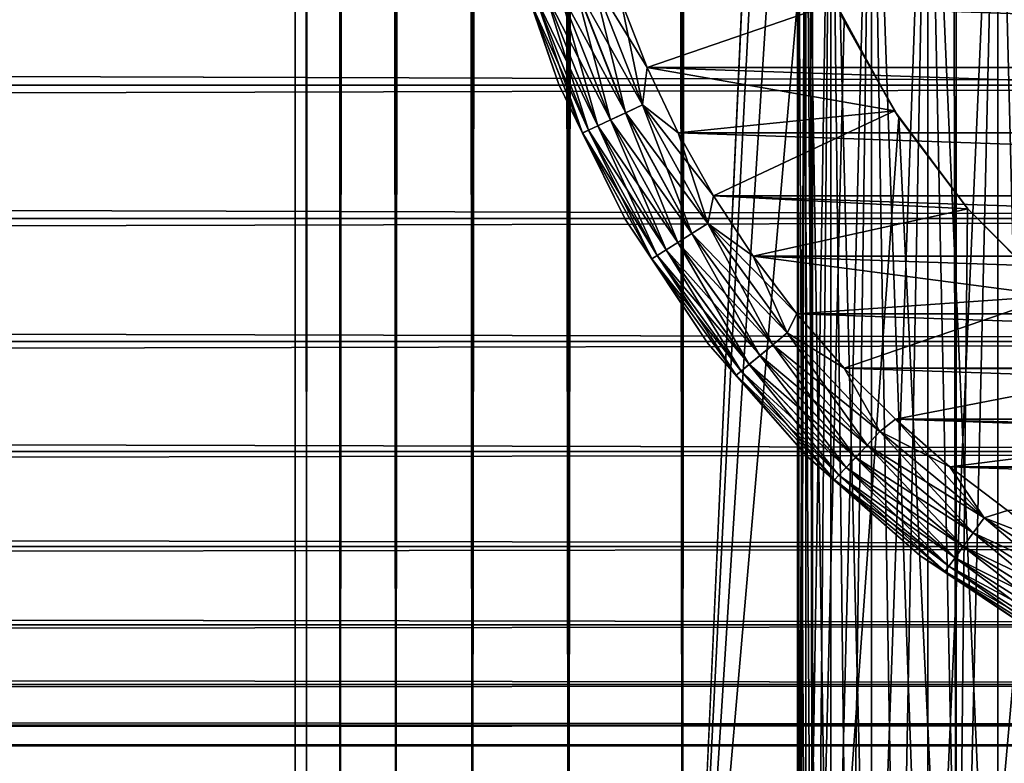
# Model space of a CAD drawing. Extents: x -265 to 265, y 0 to 1027.
# Tile 83 of 256: x 232 to 243, y 7 to 16. Entities that reach past the tile are written whole.
import ezdxf

# ---------------------------------------------------------------- set-up
doc = ezdxf.new("R2010")
doc.units = 0
doc.header["$LTSCALE"] = 41.718519
for name, color, linetype in [('103', 7, 'CONTINUOUS'), ('104', 7, 'CONTINUOUS'), ('111', 7, 'CONTINUOUS'), ('113', 7, 'CONTINUOUS'), ('114', 7, 'CONTINUOUS'), ('115', 7, 'CONTINUOUS'), ('119', 7, 'CONTINUOUS'), ('123', 7, 'CONTINUOUS'), ('128', 7, 'CONTINUOUS'), ('129', 7, 'CONTINUOUS'), ('60', 7, 'CONTINUOUS')]:
    doc.layers.add(name, color=color, linetype=linetype)

msp = doc.modelspace()

# ---------------------------------------------------------------- linework, layer by layer
at = {"layer": '103', "color": 7, "linetype": 'CONTINUOUS'}
for points in [[(235, 1), (235.128, 1, 1.958), (235, 1019), (235, 1)], [(235, 1019), (235.128, 1, 1.958), (235.128, 1019, 1.958), (235, 1019)], [(235.128, 1, 1.958), (235.511, 1, 3.882), (235.128, 1019, 1.958), (235.128, 1, 1.958)], [(235.128, 1019, 1.958), (235.511, 1, 3.882), (235.511, 1019, 3.882), (235.128, 1019, 1.958)], [(235.511, 1, 3.882), (236.142, 1, 5.74), (235.511, 1019, 3.882), (235.511, 1, 3.882)], [(235.511, 1019, 3.882), (236.142, 1, 5.74), (236.142, 1019, 5.74), (235.511, 1019, 3.882)], [(236.142, 1, 5.74), (237.01, 1, 7.5), (236.142, 1019, 5.74), (236.142, 1, 5.74)], [(236.142, 1019, 5.74), (237.01, 1, 7.5), (237.01, 1019, 7.5), (236.142, 1019, 5.74)], [(237.01, 1, 7.5), (238.1, 1, 9.131), (237.01, 1019, 7.5), (237.01, 1, 7.5)], [(237.01, 1019, 7.5), (238.1, 1, 9.131), (238.1, 1019, 9.131), (237.01, 1019, 7.5)], [(238.1, 1, 9.131), (239.393, 1, 10.607), (238.1, 1019, 9.131), (238.1, 1, 9.131)], [(238.1, 1019, 9.131), (239.393, 1, 10.607), (239.393, 1019, 10.607), (238.1, 1019, 9.131)], [(239.393, 1, 10.607), (240.869, 1, 11.9), (239.393, 1019, 10.607), (239.393, 1, 10.607)], [(239.393, 1019, 10.607), (240.869, 1, 11.9), (240.869, 1019, 11.9), (239.393, 1019, 10.607)], [(240.869, 1, 11.9), (242.5, 1, 12.99), (240.869, 1019, 11.9), (240.869, 1, 11.9)], [(240.869, 1019, 11.9), (242.5, 1, 12.99), (242.5, 1019, 12.99), (240.869, 1019, 11.9)], [(242.5, 1, 12.99), (244.26, 1, 13.858), (242.5, 1019, 12.99), (242.5, 1, 12.99)], [(242.5, 1019, 12.99), (244.26, 1, 13.858), (244.26, 1019, 13.858), (242.5, 1019, 12.99)]]:
    msp.add_3dface(points, dxfattribs=at)
at = {"layer": '104', "color": 7, "linetype": 'CONTINUOUS'}
for points in [[(235, 1), (235, 1019), (235.128, 1019, -1.958), (235, 1)], [(235.128, 1, -1.958), (235, 1), (235.128, 1019, -1.958), (235.128, 1, -1.958)], [(235.511, 1, -3.882), (235.128, 1, -1.958), (235.511, 1019, -3.882), (235.511, 1, -3.882)], [(235.511, 1019, -3.882), (235.128, 1, -1.958), (235.128, 1019, -1.958), (235.511, 1019, -3.882)], [(236.142, 1, -5.74), (235.511, 1, -3.882), (236.142, 1019, -5.74), (236.142, 1, -5.74)], [(236.142, 1019, -5.74), (235.511, 1, -3.882), (235.511, 1019, -3.882), (236.142, 1019, -5.74)], [(237.01, 1, -7.5), (236.142, 1, -5.74), (237.01, 1019, -7.5), (237.01, 1, -7.5)], [(237.01, 1019, -7.5), (236.142, 1, -5.74), (236.142, 1019, -5.74), (237.01, 1019, -7.5)], [(238.1, 1, -9.131), (237.01, 1, -7.5), (238.1, 1019, -9.131), (238.1, 1, -9.131)], [(238.1, 1019, -9.131), (237.01, 1, -7.5), (237.01, 1019, -7.5), (238.1, 1019, -9.131)], [(239.393, 1, -10.607), (238.1, 1, -9.131), (239.393, 1019, -10.607), (239.393, 1, -10.607)], [(239.393, 1019, -10.607), (238.1, 1, -9.131), (238.1, 1019, -9.131), (239.393, 1019, -10.607)], [(239.393, 1, -10.607), (239.393, 1019, -10.607), (240.25, 1000, -11.399), (239.393, 1, -10.607)], [(239.393, 1, -10.607), (240.25, 1000, -11.399), (240.25, 20, -11.399), (239.393, 1, -10.607)], [(240.305, 18.967, -11.446), (239.393, 1, -10.607), (240.25, 20, -11.399), (240.305, 18.967, -11.446)], [(240.475, 17.917, -11.588), (239.393, 1, -10.607), (240.305, 18.967, -11.446), (240.475, 17.917, -11.588)], [(240.776, 16.842, -11.828), (239.393, 1, -10.607), (240.475, 17.917, -11.588), (240.776, 16.842, -11.828)], [(240.869, 1, -11.9), (239.393, 1, -10.607), (240.776, 16.842, -11.828), (240.869, 1, -11.9)], [(241.228, 15.745, -12.167), (240.869, 1, -11.9), (240.776, 16.842, -11.828), (241.228, 15.745, -12.167)], [(241.847, 14.653, -12.591), (240.869, 1, -11.9), (241.228, 15.745, -12.167), (241.847, 14.653, -12.591)], [(242.5, 1, -12.99), (240.869, 1, -11.9), (241.847, 14.653, -12.591), (242.5, 1, -12.99)], [(242.626, 13.621, -13.062), (242.5, 1, -12.99), (241.847, 14.653, -12.591), (242.626, 13.621, -13.062)], [(243.539, 12.698, -13.537), (242.5, 1, -12.99), (242.626, 13.621, -13.062), (243.539, 12.698, -13.537)], [(244.26, 1, -13.858), (242.5, 1, -12.99), (243.539, 12.698, -13.537), (244.26, 1, -13.858)]]:
    msp.add_3dface(points, dxfattribs=at)
at = {"layer": '111', "color": 7, "linetype": 'CONTINUOUS'}
for points in [[(241.228, 15.745, -12.167), (240.776, 16.842, -11.828), (241.131, 15.95, -25), (241.228, 15.745, -12.167)], [(241.798, 14.729, -25), (241.228, 15.745, -12.167), (241.131, 15.95, -25), (241.798, 14.729, -25)], [(241.847, 14.653, -12.591), (241.228, 15.745, -12.167), (241.798, 14.729, -25), (241.847, 14.653, -12.591)], [(242.631, 13.615, -25), (241.847, 14.653, -12.591), (241.798, 14.729, -25), (242.631, 13.615, -25)], [(242.626, 13.621, -13.062), (241.847, 14.653, -12.591), (242.631, 13.615, -25), (242.626, 13.621, -13.062)], [(243.539, 12.698, -13.537), (242.626, 13.621, -13.062), (242.631, 13.615, -25), (243.539, 12.698, -13.537)], [(243.615, 12.631, -25), (243.539, 12.698, -13.537), (242.631, 13.615, -25), (243.615, 12.631, -25)]]:
    msp.add_3dface(points, dxfattribs=at)
at = {"layer": '113', "color": 7, "linetype": 'CONTINUOUS'}
for points in [[(238.993, 15.219, -25), (241.131, 15.95, -25), (238.693, 15.981, -25), (238.993, 15.219, -25)], [(241.798, 14.729, -25), (241.131, 15.95, -25), (238.993, 15.219, -25), (241.798, 14.729, -25)], [(239.345, 14.479, -25), (241.798, 14.729, -25), (238.993, 15.219, -25), (239.345, 14.479, -25)], [(239.747, 13.765, -25), (241.798, 14.729, -25), (239.345, 14.479, -25), (239.747, 13.765, -25)], [(242.631, 13.615, -25), (241.798, 14.729, -25), (239.747, 13.765, -25), (242.631, 13.615, -25)], [(240.196, 13.08, -25), (242.631, 13.615, -25), (239.747, 13.765, -25), (240.196, 13.08, -25)], [(243.615, 12.631, -25), (242.631, 13.615, -25), (240.196, 13.08, -25), (243.615, 12.631, -25)], [(240.691, 12.427, -25), (243.615, 12.631, -25), (240.196, 13.08, -25), (240.691, 12.427, -25)], [(241.23, 11.809, -25), (243.615, 12.631, -25), (240.691, 12.427, -25), (241.23, 11.809, -25)], [(244.729, 11.798, -25), (243.615, 12.631, -25), (241.23, 11.809, -25), (244.729, 11.798, -25)], [(241.809, 11.23, -25), (244.729, 11.798, -25), (241.23, 11.809, -25), (241.809, 11.23, -25)], [(245.95, 11.131, -25), (244.729, 11.798, -25), (241.809, 11.23, -25), (245.95, 11.131, -25)], [(242.427, 10.691, -25), (245.95, 11.131, -25), (241.809, 11.23, -25), (242.427, 10.691, -25)], [(247.253, 10.645, -25), (245.95, 11.131, -25), (242.427, 10.691, -25), (247.253, 10.645, -25)], [(243.08, 10.196, -25), (247.253, 10.645, -25), (242.427, 10.691, -25), (243.08, 10.196, -25)]]:
    msp.add_3dface(points, dxfattribs=at)
at = {"layer": '114', "color": 7, "linetype": 'CONTINUOUS'}
for points in [[(238.993, 15.219, -75), (238.693, 15.981, -75), (261.007, 15.219, -75), (238.993, 15.219, -75)], [(261.007, 15.219, -75), (238.693, 15.981, -75), (261.307, 15.981, -75), (261.007, 15.219, -75)], [(239.345, 14.479, -75), (238.993, 15.219, -75), (260.655, 14.479, -75), (239.345, 14.479, -75)], [(260.655, 14.479, -75), (238.993, 15.219, -75), (261.007, 15.219, -75), (260.655, 14.479, -75)], [(239.747, 13.765, -75), (239.345, 14.479, -75), (260.253, 13.765, -75), (239.747, 13.765, -75)], [(260.253, 13.765, -75), (239.345, 14.479, -75), (260.655, 14.479, -75), (260.253, 13.765, -75)], [(240.196, 13.08, -75), (239.747, 13.765, -75), (259.804, 13.08, -75), (240.196, 13.08, -75)], [(259.804, 13.08, -75), (239.747, 13.765, -75), (260.253, 13.765, -75), (259.804, 13.08, -75)], [(240.691, 12.427, -75), (240.196, 13.08, -75), (259.309, 12.427, -75), (240.691, 12.427, -75)], [(259.309, 12.427, -75), (240.196, 13.08, -75), (259.804, 13.08, -75), (259.309, 12.427, -75)], [(241.23, 11.809, -75), (240.691, 12.427, -75), (258.77, 11.809, -75), (241.23, 11.809, -75)], [(258.77, 11.809, -75), (240.691, 12.427, -75), (259.309, 12.427, -75), (258.77, 11.809, -75)], [(241.809, 11.23, -75), (241.23, 11.809, -75), (258.191, 11.23, -75), (241.809, 11.23, -75)], [(258.191, 11.23, -75), (241.23, 11.809, -75), (258.77, 11.809, -75), (258.191, 11.23, -75)], [(242.427, 10.691, -75), (241.809, 11.23, -75), (257.573, 10.691, -75), (242.427, 10.691, -75)], [(257.573, 10.691, -75), (241.809, 11.23, -75), (258.191, 11.23, -75), (257.573, 10.691, -75)], [(243.08, 10.196, -75), (242.427, 10.691, -75), (256.92, 10.196, -75), (243.08, 10.196, -75)], [(256.92, 10.196, -75), (242.427, 10.691, -75), (257.573, 10.691, -75), (256.92, 10.196, -75)]]:
    msp.add_3dface(points, dxfattribs=at)
at = {"layer": '115', "color": 7, "linetype": 'CONTINUOUS'}
for points in [[(237.443, 16.635, -74), (237.99, 15.025, -74), (237.443, 16.635, -26), (237.443, 16.635, -74)], [(237.443, 16.635, -26), (237.99, 15.025, -74), (237.99, 15.025, -26), (237.443, 16.635, -26)], [(237.99, 15.025, -74), (238.742, 13.5, -74), (237.99, 15.025, -26), (237.99, 15.025, -74)], [(237.99, 15.025, -26), (238.742, 13.5, -74), (238.742, 13.5, -26), (237.99, 15.025, -26)], [(238.742, 13.5, -74), (239.686, 12.086, -74), (238.742, 13.5, -26), (238.742, 13.5, -74)], [(238.742, 13.5, -26), (239.686, 12.086, -74), (239.686, 12.086, -26), (238.742, 13.5, -26)], [(239.686, 12.086, -74), (240.808, 10.808, -74), (239.686, 12.086, -26), (239.686, 12.086, -74)], [(239.686, 12.086, -26), (240.808, 10.808, -74), (240.808, 10.808, -26), (239.686, 12.086, -26)], [(240.808, 10.808, -74), (242.086, 9.686, -74), (240.808, 10.808, -26), (240.808, 10.808, -74)], [(240.808, 10.808, -26), (242.086, 9.686, -74), (242.086, 9.686, -26), (240.808, 10.808, -26)], [(242.086, 9.686, -74), (243.5, 8.742, -74), (242.086, 9.686, -26), (242.086, 9.686, -74)], [(242.086, 9.686, -26), (243.5, 8.742, -74), (243.5, 8.742, -26), (242.086, 9.686, -26)]]:
    msp.add_3dface(points, dxfattribs=at)
at = {"layer": '119', "color": 7, "linetype": 'CONTINUOUS'}
for points in [[(237.99, 15.025, -74), (237.443, 16.635, -74), (237.66, 15.991, -74.223), (237.99, 15.025, -74)], [(238.377, 16.223, -74.975), (238.942, 14.796, -74.975), (238.175, 16.158, -74.901), (238.377, 16.223, -74.975)], [(238.693, 15.981, -75), (238.993, 15.219, -75), (238.377, 16.223, -74.975), (238.693, 15.981, -75)], [(238.377, 16.223, -74.975), (238.993, 15.219, -75), (238.942, 14.796, -74.975), (238.377, 16.223, -74.975)], [(237.995, 16.099, -74.782), (238.578, 14.625, -74.782), (237.844, 16.05, -74.624), (237.995, 16.099, -74.782)], [(238.175, 16.158, -74.901), (238.75, 14.706, -74.901), (237.995, 16.099, -74.782), (238.175, 16.158, -74.901)], [(237.995, 16.099, -74.782), (238.75, 14.706, -74.901), (238.578, 14.625, -74.782), (237.995, 16.099, -74.782)], [(238.175, 16.158, -74.901), (238.942, 14.796, -74.975), (238.75, 14.706, -74.901), (238.175, 16.158, -74.901)], [(237.731, 16.013, -74.434), (238.327, 14.507, -74.434), (237.66, 15.991, -74.223), (237.731, 16.013, -74.434)], [(237.99, 15.025, -74), (237.66, 15.991, -74.223), (238.26, 14.476, -74.223), (237.99, 15.025, -74)], [(237.66, 15.991, -74.223), (238.327, 14.507, -74.434), (238.26, 14.476, -74.223), (237.66, 15.991, -74.223)], [(237.844, 16.05, -74.624), (238.435, 14.558, -74.624), (237.731, 16.013, -74.434), (237.844, 16.05, -74.624)], [(237.731, 16.013, -74.434), (238.435, 14.558, -74.624), (238.327, 14.507, -74.434), (237.731, 16.013, -74.434)], [(237.844, 16.05, -74.624), (238.578, 14.625, -74.782), (238.435, 14.558, -74.624), (237.844, 16.05, -74.624)], [(238.993, 15.219, -75), (239.345, 14.479, -75), (238.942, 14.796, -74.975), (238.993, 15.219, -75)], [(238.742, 13.5, -74), (237.99, 15.025, -74), (238.26, 14.476, -74.223), (238.742, 13.5, -74)], [(238.942, 14.796, -74.975), (239.681, 13.451, -74.975), (238.75, 14.706, -74.901), (238.942, 14.796, -74.975)], [(239.345, 14.479, -75), (239.747, 13.765, -75), (238.942, 14.796, -74.975), (239.345, 14.479, -75)], [(238.942, 14.796, -74.975), (239.747, 13.765, -75), (239.681, 13.451, -74.975), (238.942, 14.796, -74.975)], [(238.75, 14.706, -74.901), (239.502, 13.338, -74.901), (238.578, 14.625, -74.782), (238.75, 14.706, -74.901)], [(238.75, 14.706, -74.901), (239.681, 13.451, -74.975), (239.502, 13.338, -74.901), (238.75, 14.706, -74.901)], [(238.435, 14.558, -74.624), (239.208, 13.151, -74.624), (238.327, 14.507, -74.434), (238.435, 14.558, -74.624)], [(238.578, 14.625, -74.782), (239.342, 13.236, -74.782), (238.435, 14.558, -74.624), (238.578, 14.625, -74.782)], [(238.435, 14.558, -74.624), (239.342, 13.236, -74.782), (239.208, 13.151, -74.624), (238.435, 14.558, -74.624)], [(238.578, 14.625, -74.782), (239.502, 13.338, -74.901), (239.342, 13.236, -74.782), (238.578, 14.625, -74.782)], [(238.327, 14.507, -74.434), (239.107, 13.087, -74.434), (238.26, 14.476, -74.223), (238.327, 14.507, -74.434)], [(238.742, 13.5, -74), (238.26, 14.476, -74.223), (239.045, 13.048, -74.223), (238.742, 13.5, -74)], [(238.26, 14.476, -74.223), (239.107, 13.087, -74.434), (239.045, 13.048, -74.223), (238.26, 14.476, -74.223)], [(238.327, 14.507, -74.434), (239.208, 13.151, -74.624), (239.107, 13.087, -74.434), (238.327, 14.507, -74.434)], [(239.747, 13.765, -75), (240.196, 13.08, -75), (239.681, 13.451, -74.975), (239.747, 13.765, -75)], [(239.686, 12.086, -74), (238.742, 13.5, -74), (239.045, 13.048, -74.223), (239.686, 12.086, -74)], [(239.681, 13.451, -74.975), (240.583, 12.21, -74.975), (239.502, 13.338, -74.901), (239.681, 13.451, -74.975)], [(240.196, 13.08, -75), (240.691, 12.427, -75), (239.681, 13.451, -74.975), (240.196, 13.08, -75)], [(239.681, 13.451, -74.975), (240.691, 12.427, -75), (240.583, 12.21, -74.975), (239.681, 13.451, -74.975)], [(239.502, 13.338, -74.901), (240.42, 12.075, -74.901), (239.342, 13.236, -74.782), (239.502, 13.338, -74.901)], [(239.502, 13.338, -74.901), (240.583, 12.21, -74.975), (240.42, 12.075, -74.901), (239.502, 13.338, -74.901)], [(239.342, 13.236, -74.782), (240.274, 11.954, -74.782), (239.208, 13.151, -74.624), (239.342, 13.236, -74.782)], [(239.342, 13.236, -74.782), (240.42, 12.075, -74.901), (240.274, 11.954, -74.782), (239.342, 13.236, -74.782)], [(239.107, 13.087, -74.434), (240.06, 11.777, -74.434), (239.045, 13.048, -74.223), (239.107, 13.087, -74.434)], [(239.208, 13.151, -74.624), (240.152, 11.853, -74.624), (239.107, 13.087, -74.434), (239.208, 13.151, -74.624)], [(239.107, 13.087, -74.434), (240.152, 11.853, -74.624), (240.06, 11.777, -74.434), (239.107, 13.087, -74.434)], [(239.208, 13.151, -74.624), (240.274, 11.954, -74.782), (240.152, 11.853, -74.624), (239.208, 13.151, -74.624)], [(239.686, 12.086, -74), (239.045, 13.048, -74.223), (240.003, 11.729, -74.223), (239.686, 12.086, -74)], [(239.045, 13.048, -74.223), (240.06, 11.777, -74.434), (240.003, 11.729, -74.223), (239.045, 13.048, -74.223)], [(240.691, 12.427, -75), (241.23, 11.809, -75), (240.583, 12.21, -74.975), (240.691, 12.427, -75)], [(240.583, 12.21, -74.975), (241.634, 11.091, -74.975), (240.42, 12.075, -74.901), (240.583, 12.21, -74.975)], [(240.583, 12.21, -74.975), (241.23, 11.809, -75), (241.634, 11.091, -74.975), (240.583, 12.21, -74.975)], [(240.808, 10.808, -74), (239.686, 12.086, -74), (240.003, 11.729, -74.223), (240.808, 10.808, -74)], [(240.42, 12.075, -74.901), (241.489, 10.937, -74.901), (240.274, 11.954, -74.782), (240.42, 12.075, -74.901)], [(240.42, 12.075, -74.901), (241.634, 11.091, -74.975), (241.489, 10.937, -74.901), (240.42, 12.075, -74.901)], [(240.274, 11.954, -74.782), (241.359, 10.798, -74.782), (240.152, 11.853, -74.624), (240.274, 11.954, -74.782)], [(240.274, 11.954, -74.782), (241.489, 10.937, -74.901), (241.359, 10.798, -74.782), (240.274, 11.954, -74.782)], [(240.152, 11.853, -74.624), (241.25, 10.683, -74.624), (240.06, 11.777, -74.434), (240.152, 11.853, -74.624)], [(240.152, 11.853, -74.624), (241.359, 10.798, -74.782), (241.25, 10.683, -74.624), (240.152, 11.853, -74.624)], [(240.06, 11.777, -74.434), (241.169, 10.596, -74.434), (240.003, 11.729, -74.223), (240.06, 11.777, -74.434)], [(240.808, 10.808, -74), (240.003, 11.729, -74.223), (241.118, 10.542, -74.223), (240.808, 10.808, -74)], [(240.003, 11.729, -74.223), (241.169, 10.596, -74.434), (241.118, 10.542, -74.223), (240.003, 11.729, -74.223)], [(240.06, 11.777, -74.434), (241.25, 10.683, -74.624), (241.169, 10.596, -74.434), (240.06, 11.777, -74.434)], [(241.23, 11.809, -75), (241.809, 11.23, -75), (241.634, 11.091, -74.975), (241.23, 11.809, -75)], [(241.809, 11.23, -75), (242.427, 10.691, -75), (241.634, 11.091, -74.975), (241.809, 11.23, -75)], [(241.634, 11.091, -74.975), (242.816, 10.113, -74.975), (241.489, 10.937, -74.901), (241.634, 11.091, -74.975)], [(241.634, 11.091, -74.975), (242.427, 10.691, -75), (242.816, 10.113, -74.975), (241.634, 11.091, -74.975)], [(241.489, 10.937, -74.901), (242.692, 9.941, -74.901), (241.359, 10.798, -74.782), (241.489, 10.937, -74.901)], [(241.489, 10.937, -74.901), (242.816, 10.113, -74.975), (242.692, 9.941, -74.901), (241.489, 10.937, -74.901)], [(242.086, 9.686, -74), (240.808, 10.808, -74), (241.118, 10.542, -74.223), (242.086, 9.686, -74)], [(241.359, 10.798, -74.782), (242.58, 9.788, -74.782), (241.25, 10.683, -74.624), (241.359, 10.798, -74.782)], [(241.359, 10.798, -74.782), (242.692, 9.941, -74.901), (242.58, 9.788, -74.782), (241.359, 10.798, -74.782)], [(241.25, 10.683, -74.624), (242.487, 9.66, -74.624), (241.169, 10.596, -74.434), (241.25, 10.683, -74.624)], [(241.25, 10.683, -74.624), (242.58, 9.788, -74.782), (242.487, 9.66, -74.624), (241.25, 10.683, -74.624)], [(242.427, 10.691, -75), (243.08, 10.196, -75), (242.816, 10.113, -74.975), (242.427, 10.691, -75)], [(241.169, 10.596, -74.434), (242.417, 9.563, -74.434), (241.118, 10.542, -74.223), (241.169, 10.596, -74.434)], [(242.086, 9.686, -74), (241.118, 10.542, -74.223), (242.374, 9.503, -74.223), (242.086, 9.686, -74)], [(241.118, 10.542, -74.223), (242.417, 9.563, -74.434), (242.374, 9.503, -74.223), (241.118, 10.542, -74.223)], [(241.169, 10.596, -74.434), (242.487, 9.66, -74.624), (242.417, 9.563, -74.434), (241.169, 10.596, -74.434)], [(243.08, 10.196, -75), (243.765, 9.747, -75), (242.816, 10.113, -74.975), (243.08, 10.196, -75)], [(242.816, 10.113, -74.975), (244.112, 9.29, -74.975), (242.692, 9.941, -74.901), (242.816, 10.113, -74.975)], [(242.816, 10.113, -74.975), (243.765, 9.747, -75), (244.112, 9.29, -74.975), (242.816, 10.113, -74.975)], [(242.692, 9.941, -74.901), (244.01, 9.105, -74.901), (242.58, 9.788, -74.782), (242.692, 9.941, -74.901)], [(242.692, 9.941, -74.901), (244.112, 9.29, -74.975), (244.01, 9.105, -74.901), (242.692, 9.941, -74.901)], [(242.58, 9.788, -74.782), (243.919, 8.938, -74.782), (242.487, 9.66, -74.624), (242.58, 9.788, -74.782)], [(242.58, 9.788, -74.782), (244.01, 9.105, -74.901), (243.919, 8.938, -74.782), (242.58, 9.788, -74.782)], [(243.5, 8.742, -74), (242.086, 9.686, -74), (242.374, 9.503, -74.223), (243.5, 8.742, -74)], [(242.487, 9.66, -74.624), (243.842, 8.799, -74.624), (242.417, 9.563, -74.434), (242.487, 9.66, -74.624)], [(242.487, 9.66, -74.624), (243.919, 8.938, -74.782), (243.842, 8.799, -74.624), (242.487, 9.66, -74.624)], [(242.417, 9.563, -74.434), (243.785, 8.695, -74.434), (242.374, 9.503, -74.223), (242.417, 9.563, -74.434)], [(243.5, 8.742, -74), (242.374, 9.503, -74.223), (243.749, 8.63, -74.223), (243.5, 8.742, -74)], [(242.374, 9.503, -74.223), (243.785, 8.695, -74.434), (243.749, 8.63, -74.223), (242.374, 9.503, -74.223)], [(242.417, 9.563, -74.434), (243.842, 8.799, -74.624), (243.785, 8.695, -74.434), (242.417, 9.563, -74.434)]]:
    msp.add_3dface(points, dxfattribs=at)
at = {"layer": '123', "color": 7, "linetype": 'CONTINUOUS'}
for points in [[(237.443, 16.635, -26), (237.99, 15.025, -26), (237.66, 15.99, -25.779), (237.443, 16.635, -26)], [(238.749, 14.706, -25.099), (238.376, 16.223, -25.025), (238.174, 16.158, -25.099), (238.749, 14.706, -25.099)], [(238.941, 14.796, -25.025), (238.693, 15.981, -25), (238.376, 16.223, -25.025), (238.941, 14.796, -25.025)], [(238.941, 14.796, -25.025), (238.376, 16.223, -25.025), (238.749, 14.706, -25.099), (238.941, 14.796, -25.025)], [(238.434, 14.558, -25.377), (237.994, 16.099, -25.218), (237.843, 16.05, -25.377), (238.434, 14.558, -25.377)], [(238.578, 14.625, -25.218), (238.174, 16.158, -25.099), (237.994, 16.099, -25.218), (238.578, 14.625, -25.218)], [(238.578, 14.625, -25.218), (237.994, 16.099, -25.218), (238.434, 14.558, -25.377), (238.578, 14.625, -25.218)], [(238.749, 14.706, -25.099), (238.174, 16.158, -25.099), (238.578, 14.625, -25.218), (238.749, 14.706, -25.099)], [(238.26, 14.475, -25.779), (237.73, 16.013, -25.567), (237.66, 15.99, -25.779), (238.26, 14.475, -25.779)], [(237.99, 15.025, -26), (238.26, 14.475, -25.779), (237.66, 15.99, -25.779), (237.99, 15.025, -26)], [(238.327, 14.507, -25.567), (237.843, 16.05, -25.377), (237.73, 16.013, -25.567), (238.327, 14.507, -25.567)], [(238.327, 14.507, -25.567), (237.73, 16.013, -25.567), (238.26, 14.475, -25.779), (238.327, 14.507, -25.567)], [(238.434, 14.558, -25.377), (237.843, 16.05, -25.377), (238.327, 14.507, -25.567), (238.434, 14.558, -25.377)], [(238.993, 15.219, -25), (238.693, 15.981, -25), (238.941, 14.796, -25.025), (238.993, 15.219, -25)], [(239.345, 14.479, -25), (238.993, 15.219, -25), (238.941, 14.796, -25.025), (239.345, 14.479, -25)], [(237.99, 15.025, -26), (238.742, 13.5, -26), (238.26, 14.475, -25.779), (237.99, 15.025, -26)], [(239.502, 13.337, -25.099), (238.941, 14.796, -25.025), (238.749, 14.706, -25.099), (239.502, 13.337, -25.099)], [(239.68, 13.451, -25.025), (239.345, 14.479, -25), (238.941, 14.796, -25.025), (239.68, 13.451, -25.025)], [(239.68, 13.451, -25.025), (238.941, 14.796, -25.025), (239.502, 13.337, -25.099), (239.68, 13.451, -25.025)], [(239.341, 13.236, -25.218), (238.749, 14.706, -25.099), (238.578, 14.625, -25.218), (239.341, 13.236, -25.218)], [(239.502, 13.337, -25.099), (238.749, 14.706, -25.099), (239.341, 13.236, -25.218), (239.502, 13.337, -25.099)], [(239.107, 13.087, -25.567), (238.434, 14.558, -25.377), (238.327, 14.507, -25.567), (239.107, 13.087, -25.567)], [(239.208, 13.151, -25.377), (238.578, 14.625, -25.218), (238.434, 14.558, -25.377), (239.208, 13.151, -25.377)], [(239.208, 13.151, -25.377), (238.434, 14.558, -25.377), (239.107, 13.087, -25.567), (239.208, 13.151, -25.377)], [(239.341, 13.236, -25.218), (238.578, 14.625, -25.218), (239.208, 13.151, -25.377), (239.341, 13.236, -25.218)], [(239.045, 13.048, -25.779), (238.327, 14.507, -25.567), (238.26, 14.475, -25.779), (239.045, 13.048, -25.779)], [(238.742, 13.5, -26), (239.045, 13.048, -25.779), (238.26, 14.475, -25.779), (238.742, 13.5, -26)], [(239.107, 13.087, -25.567), (238.327, 14.507, -25.567), (239.045, 13.048, -25.779), (239.107, 13.087, -25.567)], [(239.747, 13.765, -25), (239.345, 14.479, -25), (239.68, 13.451, -25.025), (239.747, 13.765, -25)], [(240.196, 13.08, -25), (239.747, 13.765, -25), (239.68, 13.451, -25.025), (240.196, 13.08, -25)], [(238.742, 13.5, -26), (239.686, 12.086, -26), (239.045, 13.048, -25.779), (238.742, 13.5, -26)], [(240.419, 12.074, -25.099), (239.68, 13.451, -25.025), (239.502, 13.337, -25.099), (240.419, 12.074, -25.099)], [(240.582, 12.209, -25.025), (240.196, 13.08, -25), (239.68, 13.451, -25.025), (240.582, 12.209, -25.025)], [(240.582, 12.209, -25.025), (239.68, 13.451, -25.025), (240.419, 12.074, -25.099), (240.582, 12.209, -25.025)], [(240.273, 11.953, -25.218), (239.502, 13.337, -25.099), (239.341, 13.236, -25.218), (240.273, 11.953, -25.218)], [(240.419, 12.074, -25.099), (239.502, 13.337, -25.099), (240.273, 11.953, -25.218), (240.419, 12.074, -25.099)], [(240.151, 11.852, -25.377), (239.341, 13.236, -25.218), (239.208, 13.151, -25.377), (240.151, 11.852, -25.377)], [(240.273, 11.953, -25.218), (239.341, 13.236, -25.218), (240.151, 11.852, -25.377), (240.273, 11.953, -25.218)], [(240.002, 11.729, -25.779), (239.107, 13.087, -25.567), (239.045, 13.048, -25.779), (240.002, 11.729, -25.779)], [(240.059, 11.776, -25.567), (239.208, 13.151, -25.377), (239.107, 13.087, -25.567), (240.059, 11.776, -25.567)], [(240.059, 11.776, -25.567), (239.107, 13.087, -25.567), (240.002, 11.729, -25.779), (240.059, 11.776, -25.567)], [(240.151, 11.852, -25.377), (239.208, 13.151, -25.377), (240.059, 11.776, -25.567), (240.151, 11.852, -25.377)], [(240.691, 12.427, -25), (240.196, 13.08, -25), (240.582, 12.209, -25.025), (240.691, 12.427, -25)], [(239.686, 12.086, -26), (240.002, 11.729, -25.779), (239.045, 13.048, -25.779), (239.686, 12.086, -26)], [(241.23, 11.809, -25), (240.691, 12.427, -25), (240.582, 12.209, -25.025), (241.23, 11.809, -25)], [(241.488, 10.936, -25.099), (240.582, 12.209, -25.025), (240.419, 12.074, -25.099), (241.488, 10.936, -25.099)], [(241.633, 11.09, -25.025), (241.23, 11.809, -25), (240.582, 12.209, -25.025), (241.633, 11.09, -25.025)], [(241.633, 11.09, -25.025), (240.582, 12.209, -25.025), (241.488, 10.936, -25.099), (241.633, 11.09, -25.025)], [(239.686, 12.086, -26), (240.808, 10.808, -26), (240.002, 11.729, -25.779), (239.686, 12.086, -26)], [(241.358, 10.798, -25.218), (240.419, 12.074, -25.099), (240.273, 11.953, -25.218), (241.358, 10.798, -25.218)], [(241.488, 10.936, -25.099), (240.419, 12.074, -25.099), (241.358, 10.798, -25.218), (241.488, 10.936, -25.099)], [(241.25, 10.682, -25.377), (240.273, 11.953, -25.218), (240.151, 11.852, -25.377), (241.25, 10.682, -25.377)], [(241.358, 10.798, -25.218), (240.273, 11.953, -25.218), (241.25, 10.682, -25.377), (241.358, 10.798, -25.218)], [(241.168, 10.595, -25.567), (240.151, 11.852, -25.377), (240.059, 11.776, -25.567), (241.168, 10.595, -25.567)], [(241.25, 10.682, -25.377), (240.151, 11.852, -25.377), (241.168, 10.595, -25.567), (241.25, 10.682, -25.377)], [(241.118, 10.542, -25.779), (240.059, 11.776, -25.567), (240.002, 11.729, -25.779), (241.118, 10.542, -25.779)], [(240.808, 10.808, -26), (241.118, 10.542, -25.779), (240.002, 11.729, -25.779), (240.808, 10.808, -26)], [(241.168, 10.595, -25.567), (240.059, 11.776, -25.567), (241.118, 10.542, -25.779), (241.168, 10.595, -25.567)], [(241.809, 11.23, -25), (241.23, 11.809, -25), (241.633, 11.09, -25.025), (241.809, 11.23, -25)], [(242.816, 10.112, -25.025), (241.809, 11.23, -25), (241.633, 11.09, -25.025), (242.816, 10.112, -25.025)], [(242.427, 10.691, -25), (241.809, 11.23, -25), (242.816, 10.112, -25.025), (242.427, 10.691, -25)], [(242.691, 9.941, -25.099), (241.633, 11.09, -25.025), (241.488, 10.936, -25.099), (242.691, 9.941, -25.099)], [(242.816, 10.112, -25.025), (241.633, 11.09, -25.025), (242.691, 9.941, -25.099), (242.816, 10.112, -25.025)], [(242.58, 9.787, -25.218), (241.488, 10.936, -25.099), (241.358, 10.798, -25.218), (242.58, 9.787, -25.218)], [(242.691, 9.941, -25.099), (241.488, 10.936, -25.099), (242.58, 9.787, -25.218), (242.691, 9.941, -25.099)], [(240.808, 10.808, -26), (242.086, 9.686, -26), (241.118, 10.542, -25.779), (240.808, 10.808, -26)], [(242.487, 9.659, -25.377), (241.358, 10.798, -25.218), (241.25, 10.682, -25.377), (242.487, 9.659, -25.377)], [(242.58, 9.787, -25.218), (241.358, 10.798, -25.218), (242.487, 9.659, -25.377), (242.58, 9.787, -25.218)], [(242.417, 9.563, -25.567), (241.25, 10.682, -25.377), (241.168, 10.595, -25.567), (242.417, 9.563, -25.567)], [(242.487, 9.659, -25.377), (241.25, 10.682, -25.377), (242.417, 9.563, -25.567), (242.487, 9.659, -25.377)], [(243.08, 10.196, -25), (242.427, 10.691, -25), (242.816, 10.112, -25.025), (243.08, 10.196, -25)], [(242.373, 9.503, -25.779), (241.168, 10.595, -25.567), (241.118, 10.542, -25.779), (242.373, 9.503, -25.779)], [(242.086, 9.686, -26), (242.373, 9.503, -25.779), (241.118, 10.542, -25.779), (242.086, 9.686, -26)], [(242.417, 9.563, -25.567), (241.168, 10.595, -25.567), (242.373, 9.503, -25.779), (242.417, 9.563, -25.567)], [(244.112, 9.289, -25.025), (243.08, 10.196, -25), (242.816, 10.112, -25.025), (244.112, 9.289, -25.025)], [(244.01, 9.104, -25.099), (242.816, 10.112, -25.025), (242.691, 9.941, -25.099), (244.01, 9.104, -25.099)], [(244.112, 9.289, -25.025), (242.816, 10.112, -25.025), (244.01, 9.104, -25.099), (244.112, 9.289, -25.025)], [(243.918, 8.938, -25.218), (242.691, 9.941, -25.099), (242.58, 9.787, -25.218), (243.918, 8.938, -25.218)], [(244.01, 9.104, -25.099), (242.691, 9.941, -25.099), (243.918, 8.938, -25.218), (244.01, 9.104, -25.099)], [(243.842, 8.799, -25.377), (242.58, 9.787, -25.218), (242.487, 9.659, -25.377), (243.842, 8.799, -25.377)], [(243.918, 8.938, -25.218), (242.58, 9.787, -25.218), (243.842, 8.799, -25.377), (243.918, 8.938, -25.218)], [(242.086, 9.686, -26), (243.5, 8.742, -26), (242.373, 9.503, -25.779), (242.086, 9.686, -26)], [(243.785, 8.694, -25.567), (242.487, 9.659, -25.377), (242.417, 9.563, -25.567), (243.785, 8.694, -25.567)], [(243.842, 8.799, -25.377), (242.487, 9.659, -25.377), (243.785, 8.694, -25.567), (243.842, 8.799, -25.377)], [(243.749, 8.63, -25.779), (242.417, 9.563, -25.567), (242.373, 9.503, -25.779), (243.749, 8.63, -25.779)], [(243.5, 8.742, -26), (243.749, 8.63, -25.779), (242.373, 9.503, -25.779), (243.5, 8.742, -26)], [(243.785, 8.694, -25.567), (242.417, 9.563, -25.567), (243.749, 8.63, -25.779), (243.785, 8.694, -25.567)]]:
    msp.add_3dface(points, dxfattribs=at)
at = {"layer": '128', "color": 7, "linetype": 'CONTINUOUS'}
for points in [[(240.7, 20), (240.795, 20, 1.324), (240.7, 2), (240.7, 20)], [(240.7, 2), (240.795, 20, 1.324), (240.724, 2, 0.663), (240.7, 2)], [(240.724, 2, 0.663), (240.795, 20, 1.324), (240.795, 2, 1.324), (240.724, 2, 0.663)], [(240.795, 20, 1.324), (241.077, 20, 2.62), (240.795, 2, 1.324), (240.795, 20, 1.324)], [(240.795, 2, 1.324), (241.077, 20, 2.62), (240.913, 2, 1.977), (240.795, 2, 1.324)], [(240.913, 2, 1.977), (241.077, 20, 2.62), (241.077, 2, 2.62), (240.913, 2, 1.977)], [(241.077, 20, 2.62), (241.54, 20, 3.863), (241.077, 2, 2.62), (241.077, 20, 2.62)], [(241.077, 2, 2.62), (241.54, 20, 3.863), (241.286, 2, 3.25), (241.077, 2, 2.62)], [(241.286, 2, 3.25), (241.54, 20, 3.863), (241.54, 2, 3.863), (241.286, 2, 3.25)], [(241.54, 20, 3.863), (242.176, 20, 5.028), (241.54, 2, 3.863), (241.54, 20, 3.863)], [(241.54, 2, 3.863), (242.176, 20, 5.028), (241.838, 2, 4.457), (241.54, 2, 3.863)], [(241.838, 2, 4.457), (242.176, 20, 5.028), (242.176, 2, 5.028), (241.838, 2, 4.457)], [(242.176, 20, 5.028), (242.972, 20, 6.09), (242.176, 2, 5.028), (242.176, 20, 5.028)], [(242.176, 2, 5.028), (242.972, 20, 6.09), (242.555, 2, 5.573), (242.176, 2, 5.028)], [(242.555, 2, 5.573), (242.972, 20, 6.09), (242.972, 2, 6.09), (242.555, 2, 5.573)], [(242.972, 20, 6.09), (243.91, 20, 7.028), (242.972, 2, 6.09), (242.972, 20, 6.09)], [(242.972, 2, 6.09), (243.91, 20, 7.028), (243.424, 2, 6.576), (242.972, 2, 6.09)]]:
    msp.add_3dface(points, dxfattribs=at)
at = {"layer": '129', "color": 7, "linetype": 'CONTINUOUS'}
for points in [[(240.795, 20, -1.324), (240.7, 20), (240.795, 2, -1.324), (240.795, 20, -1.324)], [(240.7, 20), (240.7, 2), (240.724, 2, -0.663), (240.7, 20)], [(240.795, 2, -1.324), (240.7, 20), (240.724, 2, -0.663), (240.795, 2, -1.324)], [(241.077, 20, -2.62), (240.795, 20, -1.324), (241.077, 2, -2.62), (241.077, 20, -2.62)], [(241.077, 2, -2.62), (240.795, 20, -1.324), (240.913, 2, -1.977), (241.077, 2, -2.62)], [(240.913, 2, -1.977), (240.795, 20, -1.324), (240.795, 2, -1.324), (240.913, 2, -1.977)], [(241.54, 20, -3.863), (241.077, 20, -2.62), (241.54, 2, -3.863), (241.54, 20, -3.863)], [(241.54, 2, -3.863), (241.077, 20, -2.62), (241.286, 2, -3.25), (241.54, 2, -3.863)], [(241.286, 2, -3.25), (241.077, 20, -2.62), (241.077, 2, -2.62), (241.286, 2, -3.25)], [(242.176, 20, -5.028), (241.54, 20, -3.863), (242.176, 2, -5.028), (242.176, 20, -5.028)], [(242.176, 2, -5.028), (241.54, 20, -3.863), (241.838, 2, -4.457), (242.176, 2, -5.028)], [(241.838, 2, -4.457), (241.54, 20, -3.863), (241.54, 2, -3.863), (241.838, 2, -4.457)], [(242.972, 20, -6.09), (242.176, 20, -5.028), (242.972, 2, -6.09), (242.972, 20, -6.09)], [(242.972, 2, -6.09), (242.176, 20, -5.028), (242.555, 2, -5.573), (242.972, 2, -6.09)], [(242.555, 2, -5.573), (242.176, 20, -5.028), (242.176, 2, -5.028), (242.555, 2, -5.573)], [(243.91, 20, -7.028), (242.972, 20, -6.09), (243.91, 2, -7.028), (243.91, 20, -7.028)], [(243.91, 2, -7.028), (242.972, 20, -6.09), (243.424, 2, -6.576), (243.91, 2, -7.028)], [(243.424, 2, -6.576), (242.972, 20, -6.09), (242.972, 2, -6.09), (243.424, 2, -6.576)]]:
    msp.add_3dface(points, dxfattribs=at)
at = {"layer": '60', "color": 7, "linetype": 'CONTINUOUS'}
for points in [[(-263, 15.02, 16.035), (-263, 16.628, 15.464), (263, 15.02, 16.035), (-263, 15.02, 16.035)], [(263, 15.02, 16.035), (-263, 16.628, 15.464), (263, 16.628, 15.464), (263, 15.02, 16.035)], [(-263, 16.628, 39.536), (-263, 15.02, 38.965), (263, 16.628, 39.536), (-263, 16.628, 39.536)], [(263, 16.628, 39.536), (-263, 15.02, 38.965), (263, 15.02, 38.965), (263, 16.628, 39.536)], [(-263, 13.505, 16.82), (-263, 15.02, 16.035), (263, 13.505, 16.82), (-263, 13.505, 16.82)], [(263, 13.505, 16.82), (-263, 15.02, 16.035), (263, 15.02, 16.035), (263, 13.505, 16.82)], [(-263, 15.02, 38.965), (-263, 13.505, 38.18), (263, 15.02, 38.965), (-263, 15.02, 38.965)], [(263, 15.02, 38.965), (-263, 13.505, 38.18), (263, 13.505, 38.18), (263, 15.02, 38.965)], [(-263, 12.111, 17.804), (-263, 13.505, 16.82), (263, 12.111, 17.804), (-263, 12.111, 17.804)], [(263, 12.111, 17.804), (-263, 13.505, 16.82), (263, 13.505, 16.82), (263, 12.111, 17.804)], [(-263, 13.505, 38.18), (-263, 12.111, 37.196), (263, 13.505, 38.18), (-263, 13.505, 38.18)], [(263, 13.505, 38.18), (-263, 12.111, 37.196), (263, 12.111, 37.196), (263, 13.505, 38.18)], [(-263, 10.865, 18.968), (-263, 12.111, 17.804), (263, 10.865, 18.968), (-263, 10.865, 18.968)], [(263, 10.865, 18.968), (-263, 12.111, 17.804), (263, 12.111, 17.804), (263, 10.865, 18.968)], [(-263, 12.111, 37.196), (-263, 10.865, 36.032), (263, 12.111, 37.196), (-263, 12.111, 37.196)], [(263, 12.111, 37.196), (-263, 10.865, 36.032), (263, 10.865, 36.032), (263, 12.111, 37.196)], [(-263, 9.788, 20.291), (-263, 10.865, 18.968), (263, 9.788, 20.291), (-263, 9.788, 20.291)], [(263, 9.788, 20.291), (-263, 10.865, 18.968), (263, 10.865, 18.968), (263, 9.788, 20.291)], [(-263, 10.865, 36.032), (-263, 9.788, 34.709), (263, 10.865, 36.032), (-263, 10.865, 36.032)], [(263, 10.865, 36.032), (-263, 9.788, 34.709), (263, 9.788, 34.709), (263, 10.865, 36.032)], [(-263, 8.901, 21.749), (-263, 9.788, 20.291), (263, 8.901, 21.749), (-263, 8.901, 21.749)], [(263, 8.901, 21.749), (-263, 9.788, 20.291), (263, 9.788, 20.291), (263, 8.901, 21.749)], [(-263, 9.788, 34.709), (-263, 8.901, 33.251), (263, 9.788, 34.709), (-263, 9.788, 34.709)], [(263, 9.788, 34.709), (-263, 8.901, 33.251), (263, 8.901, 33.251), (263, 9.788, 34.709)], [(-263, 8.222, 23.314), (-263, 8.901, 21.749), (263, 8.222, 23.314), (-263, 8.222, 23.314)], [(263, 8.222, 23.314), (-263, 8.901, 21.749), (263, 8.901, 21.749), (263, 8.222, 23.314)], [(-263, 8.901, 33.251), (-263, 8.222, 31.686), (263, 8.901, 33.251), (-263, 8.901, 33.251)], [(263, 8.901, 33.251), (-263, 8.222, 31.686), (263, 8.222, 31.686), (263, 8.901, 33.251)], [(-263, 7.761, 24.957), (-263, 8.222, 23.314), (263, 7.761, 24.957), (-263, 7.761, 24.957)], [(263, 7.761, 24.957), (-263, 8.222, 23.314), (263, 8.222, 23.314), (263, 7.761, 24.957)], [(-263, 8.222, 31.686), (-263, 7.761, 30.043), (263, 8.222, 31.686), (-263, 8.222, 31.686)], [(263, 8.222, 31.686), (-263, 7.761, 30.043), (263, 7.761, 30.043), (263, 8.222, 31.686)], [(-263, 7.529, 26.647), (-263, 7.761, 24.957), (263, 7.529, 26.647), (-263, 7.529, 26.647)], [(263, 7.529, 26.647), (-263, 7.761, 24.957), (263, 7.761, 24.957), (263, 7.529, 26.647)], [(-263, 7.761, 30.043), (-263, 7.529, 28.353), (263, 7.761, 30.043), (-263, 7.761, 30.043)], [(263, 7.761, 30.043), (-263, 7.529, 28.353), (263, 7.529, 28.353), (263, 7.761, 30.043)], [(-263, 7.529, 28.353), (-263, 7.529, 26.647), (263, 7.529, 28.353), (-263, 7.529, 28.353)], [(263, 7.529, 28.353), (-263, 7.529, 26.647), (263, 7.529, 26.647), (263, 7.529, 28.353)]]:
    msp.add_3dface(points, dxfattribs=at)

doc.saveas('drawing.dxf')
